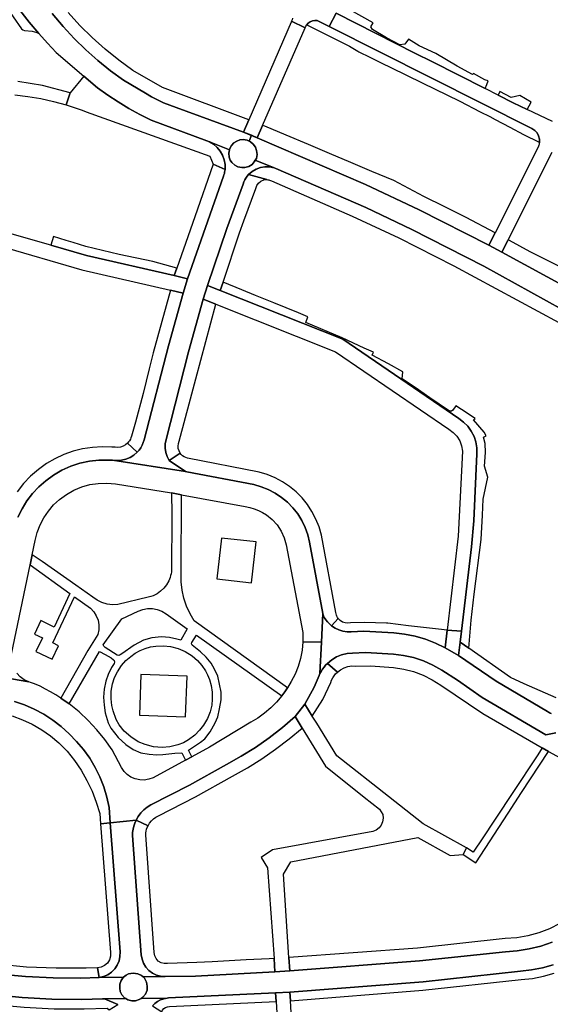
# Model space of a CAD drawing. Header units: metres. Extents: x 127325 to 135234, y 401140 to 409815.
# Tile 82 of 125: x 130586 to 130711, y 407228 to 407460. Entities that reach past the tile are written whole.
import ezdxf

# ---------------------------------------------------------------- set-up
doc = ezdxf.new("R2010")
doc.units = ezdxf.units.M
doc.layers.add('wegvakonderdelen', color=7, linetype='Continuous')

msp = doc.modelspace()

# ---------------------------------------------------------------- linework, layer by layer
at = {"layer": 'wegvakonderdelen'}
for points in [[(130580.29, 407471.39), (130579.02, 407473.47), (130578.58, 407470.36), (130578.62, 407470.01), (130579.98, 407467.84), (130582.64, 407463.91), (130586.56, 407458.24), (130586.93, 407458.01), (130587.28, 407457.88), (130589.09, 407457.69), (130590.18, 407457.43), (130590.64, 407457.16), (130588.38, 407459.86), (130586.21, 407462.64), (130584.14, 407465.49), (130582.16, 407468.41), (130580.29, 407471.39)], [(130653.55, 407458.53), (130650.28, 407460.03), (130650.2, 407459.81), (130640.23, 407436.78), (130638.98, 407433.89), (130642.22, 407432.56), (130643.49, 407435.48), (130653.55, 407458.53)], [(130659.19, 407458.81), (130656.34, 407460.24), (130655.78, 407460.25), (130655.23, 407460.15), (130654.72, 407459.93), (130654.27, 407459.6), (130653.9, 407459.19), (130663.98, 407454.19), (130665.99, 407452.96), (130666.22, 407452.84), (130668.76, 407451.59), (130671.61, 407450.18), (130673.71, 407449.15), (130681.15, 407445.48), (130690.05, 407441.15), (130694.84, 407438.7), (130697.12, 407437.54), (130698.33, 407436.85), (130701.81, 407435.08), (130705.08, 407433.28), (130708.74, 407431.47), (130708.81, 407431.42), (130708.81, 407432.22), (130708.62, 407432.99), (130708.24, 407433.69), (130707.71, 407434.28), (130707.04, 407434.72), (130659.19, 407458.81)], [(130617.16, 407436.71), (130614.51, 407438.04), (130611.92, 407439.48), (130609.39, 407441.01), (130606.92, 407442.64), (130604.52, 407444.37), (130601.29, 407447.11), (130598.09, 407443.18), (130597.14, 407440.3), (130598.09, 407440.01), (130599.03, 407439.7), (130599.97, 407439.38), (130600.9, 407439.04), (130601.82, 407438.69), (130631.03, 407428.23), (130631.79, 407426.31), (130634.61, 407425.09), (130634.61, 407426.23), (130634.42, 407427.35), (130634.04, 407428.42), (130633.48, 407429.41), (130632.75, 407430.28), (130631.89, 407431.02), (130630.91, 407431.6), (130630.33, 407431.85), (130617.16, 407436.71)], [(130704.22, 407442.51), (130702.15, 407442.07), (130699.49, 407443.46), (130699.04, 407442.6), (130702.61, 407440.8), (130705.92, 407439.21), (130706.84, 407440.97), (130704.22, 407442.51)], [(130643.99, 407435.28), (130643.49, 407435.48), (130642.22, 407432.56), (130667.76, 407421.53), (130680.42, 407415.55), (130696.87, 407407.21), (130698.33, 407410.12), (130691.51, 407413.7), (130686.48, 407416.22), (130681.52, 407418.71), (130674.44, 407422.43), (130669.26, 407424.62), (130664.27, 407426.73), (130659.23, 407428.87), (130657.03, 407429.8), (130654.3, 407430.94), (130649.05, 407433.15), (130643.99, 407435.28)], [(130642.06, 407429.54), (130641.81, 407430.32), (130641.28, 407431.01), (130640.63, 407431.61), (130640.27, 407431.78), (130639.8, 407432.01), (130638.93, 407432.12), (130638.13, 407432.07), (130637.37, 407431.78), (130636.72, 407431.35), (130636.15, 407430.72), (130635.73, 407429.99), (130635.65, 407429.69), (130635.47, 407428.92), (130635.62, 407427.94), (130635.86, 407427.28), (130636.25, 407426.68), (130636.94, 407426.06), (130637.66, 407425.67), (130638.56, 407425.5), (130639.26, 407425.56), (130640.19, 407425.8), (130641.01, 407426.26), (130641.5, 407426.84), (130641.74, 407427.24), (130642, 407427.65), (130642.17, 407428.61), (130642.06, 407429.54)], [(130630.47, 407397.66), (130635.03, 407411.12), (130638.88, 407421.62), (130639.06, 407422.11), (130639.28, 407422.59), (130639.54, 407423.04), (130639.84, 407423.46), (130640.18, 407423.86), (130641, 407424.58), (130641.93, 407425.14), (130642.95, 407425.51), (130644.02, 407425.69), (130645.11, 407425.67), (130646.17, 407425.45), (130641.74, 407427.24), (130641.5, 407426.84), (130641.01, 407426.26), (130640.19, 407425.8), (130639.26, 407425.56), (130638.56, 407425.5), (130637.66, 407425.67), (130636.94, 407426.06), (130636.25, 407426.68), (130635.86, 407427.28), (130635.62, 407427.94), (130635.47, 407428.92), (130635.65, 407429.69), (130630.91, 407431.6), (130631.89, 407431.02), (130632.75, 407430.28), (130633.48, 407429.41), (130634.04, 407428.42), (130634.42, 407427.35), (130634.61, 407426.23), (130634.61, 407425.09), (130634.57, 407424.76), (130634.52, 407424.44), (130634.45, 407424.13), (130634.36, 407423.81), (130634.26, 407423.5), (130625.78, 407399.29), (130624.73, 407395.88), (130621.26, 407383.43), (130615.51, 407361.25), (130615.31, 407360.61), (130615.04, 407359.99), (130614.71, 407359.4), (130614.32, 407358.84), (130613.87, 407358.34), (130613.08, 407357.64), (130612.19, 407357.09), (130611.22, 407356.68), (130610.2, 407356.44), (130609.15, 407356.36), (130608.09, 407356.43), (130625.28, 407353.74), (130621.44, 407356.41), (130620.97, 407357.31), (130620.65, 407358.28), (130620.5, 407359.28), (130620.51, 407360.3), (130620.7, 407361.3), (130625.99, 407382.01), (130629.49, 407394.43), (130630.47, 407397.66)], [(130634.26, 407423.5), (130634.36, 407423.81), (130634.45, 407424.13), (130634.52, 407424.44), (130634.57, 407424.76), (130634.61, 407425.09), (130631.79, 407426.31), (130627.45, 407413.92), (130624.81, 407406.29), (130623.26, 407401.75), (130622.63, 407400.01), (130625.78, 407399.29), (130634.26, 407423.5)], [(130639.08, 407412.96), (130641.87, 407420.58), (130642.09, 407421.27), (130642.51, 407421.86), (130643.07, 407422.31), (130643.74, 407422.59), (130644.46, 407422.66), (130640.18, 407423.86), (130639.84, 407423.46), (130639.54, 407423.04), (130639.28, 407422.59), (130639.06, 407422.11), (130638.88, 407421.62), (130635.03, 407411.12), (130630.47, 407397.66), (130633.47, 407396.47), (130634.14, 407398.45), (130638.04, 407410.1), (130639.08, 407412.96)], [(130609.6, 407404.99), (130601.73, 407406.89), (130598.78, 407407.8), (130597.12, 407408.32), (130594.15, 407409.24), (130593.49, 407407.16), (130601.92, 407404.73), (130622.63, 407400.01), (130623.26, 407401.75), (130617.59, 407403.32), (130609.6, 407404.99)], [(130706.6, 407405.66), (130701.73, 407408.29), (130701.41, 407408.46), (130701.35, 407408.33), (130699.95, 407405.55), (130715.95, 407396.79), (130717.56, 407395.85), (130718.16, 407397.11), (130718.78, 407398.3), (130719.21, 407399.3), (130716.52, 407400.67), (130711.47, 407403.21), (130706.6, 407405.66)], [(130633.47, 407396.47), (130630.47, 407397.66), (130629.49, 407394.43), (130632.43, 407393.26), (130660.67, 407381.99), (130687.45, 407363.75), (130688.47, 407363.01), (130689.32, 407362.08), (130689.99, 407361.01), (130690.43, 407359.83), (130690.65, 407358.59), (130689.6, 407338.54), (130687.05, 407316.33), (130690.42, 407316.07), (130692.8, 407335.98), (130693.3, 407342.14), (130694.01, 407357.96), (130694.01, 407359.36), (130693.8, 407360.74), (130693.37, 407362.07), (130692.73, 407363.32), (130691.91, 407364.45), (130690.91, 407365.43), (130689.78, 407366.25), (130662.38, 407385.03), (130633.47, 407396.47)], [(130695.54, 407347.28), (130696.65, 407352.4), (130695.83, 407355.06), (130696.07, 407358.29), (130696.02, 407360.42), (130695.61, 407361.85), (130696.22, 407362.22), (130695.73, 407363.04), (130693.28, 407365.95), (130693.64, 407366.25), (130690.41, 407368.4), (130689.08, 407369.28), (130688.4, 407368.23), (130688.09, 407367.98), (130687.85, 407367.99), (130687.37, 407368.21), (130682.95, 407371.2), (130680.23, 407373.06), (130676.39, 407375.64), (130676.55, 407377.32), (130673.16, 407379.16), (130669.31, 407381.25), (130669.66, 407381.96), (130667.42, 407382.87), (130662.22, 407385.34), (130653.7, 407388.95), (130654.16, 407390.3), (130651.92, 407391.22), (130646.16, 407393.55), (130641.79, 407395.3), (130638.59, 407396.62), (130634.14, 407398.45), (130633.47, 407396.47), (130662.38, 407385.03), (130689.78, 407366.25), (130690.91, 407365.43), (130691.91, 407364.45), (130692.73, 407363.32), (130693.37, 407362.07), (130693.8, 407360.74), (130694.01, 407359.36), (130694.01, 407357.96), (130693.3, 407342.14), (130692.8, 407335.98), (130690.42, 407316.07), (130690.11, 407313.46), (130692.11, 407312.07), (130692.72, 407318.71), (130693.43, 407324.79), (130695.06, 407337.69), (130695.35, 407343.5), (130695.54, 407347.28)], [(130624.73, 407395.88), (130621.72, 407396.58), (130617.65, 407381.82), (130616.71, 407377.99), (130615.29, 407372.16), (130613.45, 407365.42), (130612.52, 407362.1), (130612.42, 407361.73), (130612.27, 407361.38), (130612.09, 407361.05), (130611.87, 407360.74), (130611.61, 407360.46), (130613.87, 407358.34), (130614.32, 407358.84), (130614.71, 407359.4), (130615.04, 407359.99), (130615.31, 407360.61), (130615.51, 407361.25), (130621.26, 407383.43), (130624.73, 407395.88)], [(130632.43, 407393.26), (130629.49, 407394.43), (130625.99, 407382.01), (130620.7, 407361.3), (130620.51, 407360.3), (130620.5, 407359.28), (130620.65, 407358.28), (130620.97, 407357.31), (130621.44, 407356.41), (130624.02, 407358.13), (130623.75, 407358.65), (130623.59, 407359.2), (130623.55, 407359.78), (130623.63, 407360.35), (130623.82, 407360.9), (130626.48, 407370.9), (130627.74, 407375.62), (130632.43, 407393.26)], [(130642.66, 407353.62), (130625.75, 407356.95), (130625.34, 407357.07), (130624.95, 407357.26), (130624.6, 407357.5), (130624.28, 407357.8), (130624.02, 407358.13), (130621.44, 407356.41), (130625.28, 407353.74), (130625.56, 407353.68), (130641.37, 407350.68), (130643.13, 407350.19), (130644.83, 407349.53), (130646.45, 407348.68), (130647.96, 407347.67), (130649.36, 407346.5), (130650.63, 407345.19), (130651.76, 407343.76), (130652.72, 407342.21), (130653.52, 407340.57), (130654.14, 407338.85), (130654.57, 407337.08), (130657.68, 407320.27), (130657.74, 407319.92), (130658.04, 407319.33), (130658.39, 407318.78), (130658.8, 407318.27), (130659.25, 407317.79), (130659.75, 407317.37), (130661.32, 407319.06), (130661.14, 407319.32), (130660.99, 407319.6), (130660.88, 407319.9), (130660.8, 407320.2), (130660.76, 407320.52), (130657.36, 407338.77), (130656.8, 407340.69), (130656.06, 407342.54), (130655.13, 407344.31), (130654.04, 407345.98), (130652.78, 407347.53), (130651.38, 407348.95), (130649.84, 407350.22), (130648.18, 407351.33), (130646.42, 407352.28), (130644.58, 407353.04), (130642.66, 407353.62)], [(130624.28, 407329.73), (130624.33, 407348.3), (130621.97, 407348.74), (130622.04, 407343.6), (130621.94, 407330.06), (130621.87, 407329.63), (130621.77, 407329.2), (130621.65, 407328.78), (130621.5, 407328.37), (130621.33, 407327.97), (130620.82, 407327.06), (130620.17, 407326.23), (130619.42, 407325.51), (130618.56, 407324.91), (130617.62, 407324.44), (130617.07, 407324.24), (130616.5, 407324.09), (130609.32, 407322.38), (130608.05, 407322.34), (130606.79, 407322.5), (130605.57, 407322.86), (130604.43, 407323.41), (130603.38, 407324.13), (130599.4, 407326.92), (130591.45, 407332.5), (130589.13, 407334.12), (130588.63, 407331.72), (130598.02, 407324.96), (130594.32, 407317.02), (130591.12, 407318.58), (130589.66, 407315.39), (130591.54, 407314.53), (130589.98, 407311.28), (130593.81, 407309.46), (130595.34, 407312.64), (130594.01, 407313.37), (130599.1, 407324.19), (130602.84, 407321.49), (130603.63, 407320.67), (130604.24, 407319.72), (130604.65, 407318.66), (130604.85, 407317.55), (130604.82, 407316.42), (130604.57, 407315.31), (130602.24, 407311.5), (130595.85, 407300.3), (130597.83, 407298.91), (130604.97, 407311.3), (130606.29, 407310.62), (130607.76, 407309.79), (130608.31, 407309.31), (130608.44, 407309.13), (130608.51, 407308.75), (130608.43, 407308.46), (130607.82, 407307.48), (130607.03, 407305.84), (130606.5, 407304.29), (130606.07, 407302.37), (130605.97, 407300.5), (130606.05, 407298.62), (130606.34, 407296.82), (130607, 407294.45), (130607.64, 407293.19), (130609.4, 407291.02), (130611.24, 407289.35), (130612.93, 407288.14), (130614.77, 407287.37), (130616.71, 407287.05), (130618.53, 407286.92), (130619.96, 407287), (130622.77, 407287.31), (130624.45, 407287.4), (130625.32, 407285.66), (130626.76, 407286.44), (130625.96, 407288.01), (130628.84, 407289.86), (130629.81, 407290.68), (130631.08, 407292.3), (130632.3, 407294.45), (130632.88, 407295.87), (130633.31, 407297.72), (130633.67, 407299.85), (130633.69, 407301.71), (130632.94, 407305.46), (130632.15, 407307.12), (130631.33, 407308.52), (130630.19, 407309.94), (130628.86, 407311.25), (130626.86, 407312.78), (130626.73, 407313.09), (130626.81, 407313.43), (130627.84, 407315.15), (130648.01, 407300.82), (130648.7, 407301.76), (130649.35, 407302.72), (130627.36, 407318.52), (130626.36, 407320.22), (130625.54, 407322.01), (130624.92, 407323.88), (130624.5, 407325.8), (130624.29, 407327.76), (130624.28, 407329.73)], [(130632.67, 407328.46), (130640.86, 407327.53), (130641.95, 407337.15), (130633.75, 407338.08), (130632.67, 407328.46)], [(130625.69, 407316.67), (130624.17, 407313.96), (130623.24, 407314.22), (130621.52, 407314.6), (130619.61, 407314.74), (130617.31, 407314.51), (130615.37, 407313.96), (130613.17, 407312.77), (130610.22, 407310.76), (130609.88, 407310.48), (130609.54, 407310.36), (130609.19, 407310.39), (130606.35, 407312.23), (130606.01, 407312.58), (130605.87, 407312.86), (130610.22, 407319.03), (130614.13, 407320.83), (130615.21, 407321.22), (130616.34, 407321.42), (130617.49, 407321.41), (130618.62, 407321.21), (130619.7, 407320.81), (130620.69, 407320.22), (130625.69, 407316.67)], [(130677.87, 407317.33), (130673.05, 407317.96), (130672.75, 407317.97), (130667.53, 407318.15), (130664.21, 407318.09), (130663.57, 407317.99), (130662.93, 407318.05), (130662.32, 407318.25), (130661.77, 407318.59), (130661.32, 407319.06), (130659.75, 407317.37), (130660.58, 407316.81), (130661.48, 407316.39), (130662.43, 407316.1), (130663.42, 407315.96), (130664.41, 407315.96), (130667.4, 407316.06), (130674.41, 407315.68), (130676.95, 407315.42), (130679.45, 407314.93), (130681.91, 407314.22), (130684.28, 407313.29), (130686.57, 407312.16), (130687.05, 407316.33), (130684.97, 407316.54), (130677.87, 407317.33)], [(130690.42, 407316.07), (130687.05, 407316.33), (130686.57, 407312.16), (130689.74, 407310.36), (130690.11, 407313.46), (130690.42, 407316.07)], [(130630.47, 407305.77), (130630.93, 407304.7), (130631.36, 407303.27), (130631.61, 407301.69), (130631.61, 407300.03), (130631.48, 407298.63), (130631.13, 407297.05), (130630.49, 407295.47), (130629.55, 407293.87), (130628.59, 407292.69), (130627.49, 407291.51), (130625.98, 407290.44), (130624.81, 407289.75), (130623.44, 407289.23), (130621.56, 407288.76), (130619.79, 407288.61), (130617.73, 407288.8), (130615.73, 407289.31), (130614.12, 407289.97), (130612.35, 407291.16), (130610.82, 407292.47), (130609.64, 407293.99), (130608.9, 407295.24), (130608.21, 407297.29), (130607.92, 407298.58), (130607.71, 407300.15), (130607.77, 407301.89), (130608.08, 407303.64), (130608.56, 407305.15), (130609.21, 407306.52), (130610.21, 407308.02), (130611.17, 407309.15), (130612.39, 407310.15), (130613.44, 407310.91), (130614.57, 407311.54), (130615.77, 407312.03), (130617.02, 407312.38), (130618.3, 407312.57), (130620.09, 407312.6), (130621.72, 407312.46), (130623.54, 407311.98), (130625.19, 407311.33), (130626.87, 407310.24), (130628.13, 407309.16), (130629.13, 407307.99), (130629.99, 407306.74), (130630.47, 407305.77)], [(130661.14, 407306.41), (130658.77, 407308.49), (130658.35, 407308.06), (130657.97, 407307.6), (130657.61, 407307.11), (130657.29, 407306.59), (130657.01, 407306.06), (130656.81, 407305.63), (130655.64, 407302.85), (130653.44, 407298.86), (130655.2, 407296.02), (130657.71, 407299.98), (130659.55, 407303.96), (130659.76, 407304.51), (130660.03, 407305.04), (130660.35, 407305.53), (130660.72, 407305.99), (130661.14, 407306.41)], [(130614.41, 407296.28), (130625.27, 407295.86), (130625.64, 407305.46), (130614.78, 407305.88), (130614.41, 407296.28)], [(130687.72, 407263.14), (130690.84, 407263.38), (130691.6, 407264.94), (130681.38, 407270.63), (130673.2, 407277.06), (130660.97, 407286.67), (130656.24, 407294.35), (130655.2, 407296.02), (130653.44, 407298.86), (130651.2, 407295.94), (130652.84, 407293.19), (130658.36, 407284.22), (130667.48, 407276.94), (130671.09, 407274.08), (130671.82, 407272.81), (130671.92, 407271.96), (130671.8, 407271.12), (130671.48, 407270.33), (130670.97, 407269.65), (130670.3, 407269.12), (130669.52, 407268.77), (130645.82, 407264.49), (130643.14, 407262.67), (130644.65, 407260.2), (130646.17, 407238.85), (130646.4, 407235.68), (130649.91, 407235.91), (130649.7, 407239.04), (130648.38, 407258.7), (130650.17, 407261.67), (130680.15, 407267.4), (130687.72, 407263.14)], [(130652.84, 407293.19), (130651.2, 407295.94), (130648.18, 407293.36), (130645.05, 407290.94), (130641.8, 407288.67), (130638.44, 407286.57), (130634.98, 407284.64), (130626.21, 407279.76), (130617.1, 407275.12), (130616.23, 407274.57), (130615.44, 407273.92), (130614.73, 407273.18), (130614.12, 407272.36), (130613.62, 407271.47), (130616.44, 407270.14), (130616.8, 407270.74), (130617.23, 407271.29), (130617.74, 407271.77), (130618.3, 407272.18), (130618.92, 407272.51), (130627.64, 407276.99), (130636.41, 407281.83), (130639.88, 407283.83), (130643.26, 407285.97), (130646.55, 407288.24), (130649.75, 407290.65), (130652.84, 407293.19)], [(130704.61, 407278), (130710.92, 407287.67), (130709.45, 407288.53), (130708.45, 407286.93), (130702.37, 407277.76), (130694.98, 407266.63), (130693.65, 407264.62), (130693.18, 407263.95), (130691.6, 407264.94), (130690.84, 407263.38), (130693.77, 407261.39), (130701.43, 407273.12), (130704.61, 407278)], [(130612.78, 407267.83), (130612.81, 407268.58), (130612.92, 407269.33), (130613.08, 407270.06), (130613.32, 407270.78), (130613.62, 407271.47), (130607.54, 407270.83), (130609.85, 407240.41), (130609.82, 407239.33), (130609.59, 407238.28), (130609.17, 407237.28), (130608.57, 407236.39), (130607.81, 407235.62), (130606.93, 407235.01), (130605.94, 407234.57), (130604.89, 407234.32), (130610.69, 407234.41), (130611.28, 407234.91), (130611.81, 407235.2), (130612.93, 407235.38), (130614.02, 407235.19), (130614.93, 407234.8), (130615.28, 407234.48), (130620.47, 407234.56), (130619.42, 407234.64), (130618.41, 407234.93), (130617.48, 407235.39), (130616.64, 407236.02), (130615.94, 407236.8), (130615.4, 407237.7), (130615.03, 407238.68), (130614.86, 407239.71), (130612.78, 407267.83)], [(130646.17, 407238.85), (130645.04, 407238.79), (130639.58, 407238.49), (130631.54, 407238.07), (130627.97, 407237.88), (130621.03, 407237.67), (130620.26, 407237.63), (130619.51, 407237.82), (130618.85, 407238.22), (130618.33, 407238.8), (130618.01, 407239.49), (130617.9, 407240.26), (130615.89, 407268.03), (130615.93, 407268.47), (130616, 407268.9), (130616.11, 407269.33), (130616.26, 407269.74), (130616.44, 407270.14), (130613.62, 407271.47), (130613.32, 407270.78), (130613.08, 407270.06), (130612.92, 407269.33), (130612.81, 407268.58), (130612.78, 407267.83), (130614.86, 407239.71), (130615.03, 407238.68), (130615.4, 407237.7), (130615.94, 407236.8), (130616.64, 407236.02), (130617.48, 407235.39), (130618.41, 407234.93), (130619.42, 407234.64), (130620.47, 407234.56), (130620.52, 407234.56), (130627.68, 407234.7), (130646.4, 407235.68), (130646.17, 407238.85)], [(130609.85, 407240.41), (130607.54, 407270.83), (130605.22, 407270.59), (130607.58, 407240.25), (130607.57, 407239.36), (130607.32, 407238.5), (130606.84, 407237.75), (130606.18, 407237.15), (130605.38, 407236.76), (130604.5, 407236.6), (130604.89, 407234.32), (130605.94, 407234.57), (130606.93, 407235.01), (130607.81, 407235.62), (130608.57, 407236.39), (130609.17, 407237.28), (130609.59, 407238.28), (130609.82, 407239.33), (130609.85, 407240.41)], [(130604.5, 407236.6), (130601.81, 407236.52), (130594.77, 407236.55), (130587.74, 407236.8), (130581.48, 407237.4), (130581.51, 407235.1), (130587.51, 407234.58), (130594.05, 407234.25), (130600.6, 407234.21), (130604.89, 407234.32), (130604.5, 407236.6)], [(130616.11, 407233.24), (130615.63, 407234.16), (130615.28, 407234.48), (130614.93, 407234.8), (130614.02, 407235.19), (130612.93, 407235.38), (130611.81, 407235.2), (130611.28, 407234.91), (130610.69, 407234.41), (130610.59, 407234.32), (130610.09, 407233.66), (130609.8, 407232.74), (130609.76, 407231.85), (130609.86, 407231.03), (130610.26, 407230.22), (130610.92, 407229.55), (130611.18, 407229.38), (130611.66, 407229.07), (130612.6, 407228.85), (130613.48, 407228.83), (130614.35, 407229.16), (130614.79, 407229.42), (130615.2, 407229.67), (130615.84, 407230.38), (130616.22, 407231.32), (130616.27, 407232.3), (130616.11, 407233.24)], [(130606.15, 407229.32), (130605.71, 407229.33), (130600.78, 407229.19), (130593.75, 407229.27), (130586.74, 407229.64), (130581.2, 407230.15), (130581.13, 407227.87), (130587.22, 407227.31), (130594.28, 407226.96), (130595.68, 407226.96), (130601.36, 407226.98), (130606.76, 407227.12), (130607.23, 407226.72), (130609.35, 407227.98), (130606.15, 407229.32)], [(130646.56, 407230.72), (130621.25, 407229.53), (130620.95, 407229.5), (130620.16, 407229.33), (130619.41, 407229.05), (130618.71, 407228.66), (130618.06, 407228.19), (130617.49, 407227.62), (130619.66, 407226.26), (130619.89, 407226.67), (130620.2, 407227.01), (130620.58, 407227.28), (130621.01, 407227.45), (130621.47, 407227.52), (130646.68, 407228.68), (130646.56, 407230.72)]]:
    msp.add_lwpolyline(points, close=True, dxfattribs=at)
for points in [[(130586.21, 407462.64), (130588.38, 407459.86), (130590.64, 407457.16), (130592.68, 407454.87), (130594.79, 407452.64), (130601.29, 407447.11), (130604.52, 407444.37), (130606.92, 407442.64), (130609.39, 407441.01), (130611.92, 407439.48), (130614.51, 407438.04), (130617.16, 407436.71), (130630.33, 407431.85), (130630.91, 407431.6), (130635.65, 407429.69), (130635.73, 407429.99), (130636.15, 407430.72), (130636.72, 407431.35), (130637.37, 407431.78), (130638.13, 407432.07), (130638.93, 407432.12), (130639.8, 407432.01), (130640.27, 407431.78), (130640.82, 407433.13), (130638.98, 407433.89), (130623.11, 407439.72), (130621.59, 407440.23), (130620.11, 407440.82), (130618.65, 407441.49), (130617.23, 407442.23), (130615.85, 407443.04), (130610.66, 407446.13), (130607.58, 407448.38), (130604.61, 407450.78), (130601.76, 407453.32), (130599.03, 407455.99), (130596.44, 407458.8), (130596.44, 407458.8), (130593.84, 407461.87)], [(130593.84, 407461.87), (130596.44, 407458.8), (130599.03, 407455.99), (130601.76, 407453.32), (130604.61, 407450.78), (130607.58, 407448.38), (130610.66, 407446.13), (130615.85, 407443.04), (130617.23, 407442.23), (130618.65, 407441.49), (130620.11, 407440.82), (130621.59, 407440.23), (130623.11, 407439.72), (130638.98, 407433.89), (130640.23, 407436.78), (130619.84, 407444.39), (130612.88, 407448.46), (130612.88, 407448.46), (130609.54, 407450.87), (130606.34, 407453.44), (130603.28, 407456.18), (130600.37, 407459.08), (130597.61, 407462.13)], [(130650.51, 407460.81), (130650.43, 407460.41), (130650.28, 407460.03), (130653.55, 407458.53), (130653.7, 407458.87), (130653.9, 407459.19), (130654.27, 407459.6), (130654.72, 407459.93), (130655.23, 407460.15), (130655.78, 407460.25), (130656.34, 407460.24), (130659.19, 407458.81), (130660.83, 407461.92)], [(130711.88, 407436.36), (130705.92, 407439.21), (130702.61, 407440.8), (130699.04, 407442.6), (130695.97, 407444.16), (130683.41, 407450.51), (130679.57, 407452.45), (130660.83, 407461.92), (130659.19, 407458.81), (130707.04, 407434.72), (130707.71, 407434.28), (130708.24, 407433.69), (130708.62, 407432.99), (130708.81, 407432.22), (130708.81, 407431.42), (130708.78, 407431.2), (130708.73, 407430.98), (130708.66, 407430.77), (130708.58, 407430.56), (130708.49, 407430.36), (130698.33, 407410.12), (130696.87, 407407.21), (130699.95, 407405.55), (130701.35, 407408.33), (130701.41, 407408.46), (130711.82, 407429.13)], [(130660.83, 407461.92), (130679.57, 407452.45), (130683.41, 407450.51), (130695.97, 407444.16), (130696.36, 407445.15), (130696.68, 407445.95), (130695.9, 407446.26), (130693.23, 407447.73), (130693.03, 407447.46), (130689.38, 407449.45), (130689.38, 407449.45), (130684.32, 407452.43), (130680.44, 407454.27), (130677.88, 407455.81), (130677.08, 407454.66), (130675.86, 407454.51), (130672.72, 407456.11), (130669.41, 407458.07), (130669.01, 407458.75), (130669.55, 407459.71), (130664.26, 407462.67)], [(130585.03, 407442.67), (130588.1, 407442.3), (130591.14, 407441.78), (130594.16, 407441.11), (130597.14, 407440.3), (130598.09, 407443.18), (130591.56, 407444.9), (130585.74, 407445.81)], [(130715.95, 407396.79), (130699.95, 407405.55), (130696.87, 407407.21), (130696.87, 407407.21), (130680.42, 407415.55), (130667.76, 407421.53), (130642.22, 407432.56), (130640.82, 407433.13), (130640.27, 407431.78), (130640.63, 407431.61), (130641.28, 407431.01), (130641.81, 407430.32), (130642.06, 407429.54), (130642.17, 407428.61), (130642, 407427.65), (130641.74, 407427.24), (130646.17, 407425.45), (130646.62, 407425.29), (130667.81, 407416.12), (130678.67, 407410.86), (130695.7, 407402.23), (130714.16, 407392)], [(130714.16, 407392), (130695.7, 407402.23), (130678.67, 407410.86), (130667.81, 407416.12), (130646.62, 407425.29), (130646.62, 407425.29), (130646.17, 407425.45), (130645.11, 407425.67), (130644.02, 407425.69), (130642.95, 407425.51), (130641.93, 407425.14), (130641, 407424.58), (130640.18, 407423.86), (130644.46, 407422.66), (130644.68, 407422.63), (130644.91, 407422.59), (130645.12, 407422.53), (130645.34, 407422.45), (130645.54, 407422.35), (130664.62, 407414.06), (130675.59, 407408.9), (130688.62, 407402.32), (130713.35, 407388.95)], [(130581.33, 407407.04), (130600.83, 407401.41), (130621.72, 407396.58), (130624.73, 407395.88), (130625.78, 407399.29), (130622.63, 407400.01), (130601.92, 407404.73), (130593.49, 407407.16), (130593.49, 407407.16), (130591.51, 407407.74), (130575.03, 407412.5)], [(130585.75, 407343.01), (130586.7, 407344.98), (130587.85, 407346.84), (130589.18, 407348.57), (130590.67, 407350.17), (130592.32, 407351.6), (130594.16, 407352.95), (130596.13, 407354.09), (130598.2, 407355.03), (130600.37, 407355.74), (130602.59, 407356.22), (130604.85, 407356.48), (130607.13, 407356.49), (130607.13, 407356.49), (130608.09, 407356.43), (130609.15, 407356.36), (130610.2, 407356.44), (130611.22, 407356.68), (130612.19, 407357.09), (130613.08, 407357.64), (130613.87, 407358.34), (130611.61, 407360.46), (130611.12, 407360.05), (130610.55, 407359.75), (130609.93, 407359.55), (130609.29, 407359.48), (130608.65, 407359.54), (130607.93, 407359.52), (130605.61, 407359.61), (130603.3, 407359.48), (130601.01, 407359.13), (130598.76, 407358.56), (130596.58, 407357.78), (130594.48, 407356.8), (130592.48, 407355.63), (130590.6, 407354.27), (130588.74, 407352.69), (130587.04, 407350.93), (130585.53, 407349)], [(130584.25, 407310.63), (130588.63, 407331.72), (130589.13, 407334.12), (130589.84, 407337.53), (130590.31, 407339.37), (130590.99, 407341.15), (130591.86, 407342.84), (130592.92, 407344.43), (130594.16, 407345.87), (130595.55, 407347.17), (130597.17, 407348.37), (130598.92, 407349.36), (130600.78, 407350.13), (130602.72, 407350.67), (130604.71, 407350.98), (130606.72, 407351.05), (130608.73, 407350.87), (130621.97, 407348.74), (130624.33, 407348.3), (130639.39, 407345.48), (130640.45, 407345.28), (130641.49, 407344.98), (130642.5, 407344.59), (130643.47, 407344.1), (130644.39, 407343.53), (130645.73, 407342.43), (130646.89, 407341.15), (130647.85, 407339.71), (130648.58, 407338.14), (130649.07, 407336.47), (130652.95, 407315.76), (130652.98, 407315.32), (130653, 407314.87), (130653.01, 407314.43), (130653.01, 407313.99), (130653, 407313.55), (130657.36, 407313.53), (130657.68, 407320.27), (130654.57, 407337.08), (130654.14, 407338.85), (130653.52, 407340.57), (130652.72, 407342.21), (130651.76, 407343.76), (130650.63, 407345.19), (130649.36, 407346.5), (130647.96, 407347.67), (130646.45, 407348.68), (130644.83, 407349.53), (130643.13, 407350.19), (130641.37, 407350.68), (130625.56, 407353.68), (130625.56, 407353.68), (130625.28, 407353.74), (130608.09, 407356.43), (130607.13, 407356.49), (130604.85, 407356.48), (130602.59, 407356.22), (130600.37, 407355.74), (130598.2, 407355.03), (130596.13, 407354.09), (130594.16, 407352.95), (130592.32, 407351.6), (130590.67, 407350.17), (130589.18, 407348.57), (130587.85, 407346.84), (130586.7, 407344.98), (130585.75, 407343.01)], [(130711.59, 407296.66), (130711.36, 407296.76), (130711.14, 407296.88), (130710.92, 407297), (130710.71, 407297.14), (130698.57, 407304.32), (130689.74, 407310.36), (130686.57, 407312.16), (130684.28, 407313.29), (130681.91, 407314.22), (130679.45, 407314.93), (130676.95, 407315.42), (130674.41, 407315.68), (130667.4, 407316.06), (130664.41, 407315.96), (130663.42, 407315.96), (130662.43, 407316.1), (130661.48, 407316.39), (130660.58, 407316.81), (130659.75, 407317.37), (130659.25, 407317.79), (130658.8, 407318.27), (130658.39, 407318.78), (130658.04, 407319.33), (130657.74, 407319.92), (130657.68, 407320.27), (130657.36, 407313.53), (130657.01, 407306.06), (130657.29, 407306.59), (130657.61, 407307.11), (130657.97, 407307.6), (130658.35, 407308.06), (130658.77, 407308.49), (130659.79, 407309.33), (130660.91, 407310.01), (130662.12, 407310.51), (130663.4, 407310.82), (130664.71, 407310.93), (130667.74, 407311.08), (130674.34, 407310.64), (130676.75, 407310.36), (130679.12, 407309.84), (130681.42, 407309.08), (130683.64, 407308.1), (130685.75, 407306.9), (130689.51, 407304.5), (130695.27, 407300.43), (130710.33, 407291.63), (130712.64, 407292.09)], [(130584.89, 407299.46), (130587.28, 407298.67), (130589.6, 407297.68), (130591.83, 407296.49), (130593.95, 407295.12), (130595.95, 407293.58), (130597.8, 407291.87), (130599.58, 407290.08), (130601.21, 407288.15), (130602.68, 407286.1), (130603.97, 407283.94), (130605.08, 407281.68), (130606.01, 407279.33), (130606.74, 407276.92), (130607.27, 407274.45), (130607.54, 407270.83), (130613.62, 407271.47), (130614.12, 407272.36), (130614.73, 407273.18), (130615.44, 407273.92), (130616.23, 407274.57), (130617.1, 407275.12), (130626.21, 407279.76), (130634.98, 407284.64), (130634.98, 407284.64), (130638.44, 407286.57), (130641.8, 407288.67), (130645.05, 407290.94), (130648.18, 407293.36), (130651.2, 407295.94), (130653.44, 407298.86), (130655.64, 407302.85), (130656.81, 407305.63), (130657.01, 407306.06), (130657.36, 407313.53), (130653, 407313.55), (130652.83, 407311.58), (130652.46, 407309.64), (130651.9, 407307.75), (130651.14, 407305.93), (130650.2, 407304.19), (130649.35, 407302.72), (130648.7, 407301.76), (130648.01, 407300.82), (130646.76, 407299.34), (130645.4, 407297.97), (130643.93, 407296.72), (130642.36, 407295.59), (130640.7, 407294.59), (130630.91, 407288.68), (130626.76, 407286.44), (130625.32, 407285.66), (130617.62, 407281.5), (130616.61, 407281.12), (130615.55, 407280.94), (130614.47, 407280.97), (130613.41, 407281.2), (130612.42, 407281.63), (130611.53, 407282.23), (130610.77, 407283), (130610.17, 407283.9), (130607.98, 407288.09), (130606.27, 407290.53), (130604.39, 407292.84), (130602.35, 407295.02), (130600.16, 407297.04), (130597.83, 407298.91), (130595.85, 407300.3), (130594.66, 407301.05), (130593.44, 407301.77), (130592.21, 407302.44), (130590.95, 407303.08), (130589.66, 407303.67), (130588.74, 407304), (130588.3, 407304.14), (130580.03, 407305.54)], [(130712.73, 407300.34), (130705.23, 407303.69), (130702, 407305.17), (130692.11, 407312.07), (130692.11, 407312.07), (130690.11, 407313.46), (130689.74, 407310.36), (130698.57, 407304.32), (130710.71, 407297.14), (130710.92, 407297), (130711.14, 407296.88), (130711.36, 407296.76), (130711.59, 407296.66)], [(130712.64, 407292.09), (130710.33, 407291.63), (130695.27, 407300.43), (130689.51, 407304.5), (130685.75, 407306.9), (130685.75, 407306.9), (130683.64, 407308.1), (130681.42, 407309.08), (130679.12, 407309.84), (130676.75, 407310.36), (130674.34, 407310.64), (130667.74, 407311.08), (130664.71, 407310.93), (130663.4, 407310.82), (130662.12, 407310.51), (130660.91, 407310.01), (130659.79, 407309.33), (130658.77, 407308.49), (130661.14, 407306.41), (130661.89, 407306.99), (130662.73, 407307.43), (130663.63, 407307.73), (130664.56, 407307.87), (130665.51, 407307.86), (130668.96, 407307.88), (130674.39, 407307.5), (130676.78, 407307.16), (130679.12, 407306.56), (130681.38, 407305.72), (130683.53, 407304.64), (130685.56, 407303.33), (130695.42, 407296.62), (130709.45, 407288.53), (130710.92, 407287.67), (130717.67, 407284.05)], [(130580.03, 407305.54), (130588.3, 407304.14), (130587.24, 407304.64), (130586.29, 407305.34), (130585.49, 407306.2)], [(130584.41, 407296.09), (130586.81, 407295.2), (130589.12, 407294.11), (130591.34, 407292.84), (130593.44, 407291.38), (130595.42, 407289.76), (130597.32, 407287.73), (130599.07, 407285.56), (130600.64, 407283.26), (130602.03, 407280.84), (130603.23, 407278.32), (130604.23, 407275.72), (130605.03, 407273.05), (130605.22, 407270.59), (130607.54, 407270.83), (130607.27, 407274.45), (130606.74, 407276.92), (130606.01, 407279.33), (130605.08, 407281.68), (130603.97, 407283.94), (130602.68, 407286.1), (130601.21, 407288.15), (130599.58, 407290.08), (130597.8, 407291.87), (130595.95, 407293.58), (130593.95, 407295.12), (130591.83, 407296.49), (130589.6, 407297.68), (130587.28, 407298.67), (130584.89, 407299.46)], [(130713.61, 407247.07), (130711.21, 407245.86), (130708.7, 407244.88), (130706.1, 407244.17), (130703.45, 407243.71), (130700.76, 407243.52), (130680.05, 407241.27), (130649.7, 407239.04), (130649.91, 407235.91), (130680.5, 407238.27), (130700.78, 407240.42), (130703.59, 407240.63), (130706.38, 407241.08), (130709.11, 407241.76), (130711.78, 407242.67)], [(130711.78, 407242.67), (130709.11, 407241.76), (130706.38, 407241.08), (130703.59, 407240.63), (130700.78, 407240.42), (130680.5, 407238.27), (130649.91, 407235.91), (130646.4, 407235.68), (130627.68, 407234.7), (130620.52, 407234.56), (130620.47, 407234.56), (130615.28, 407234.48), (130615.63, 407234.16), (130616.11, 407233.24), (130616.27, 407232.3), (130616.22, 407231.32), (130615.84, 407230.38), (130615.2, 407229.67), (130614.79, 407229.42), (130620.95, 407229.5), (130621.25, 407229.53), (130646.56, 407230.72), (130649.9, 407230.91), (130681.35, 407233.33), (130704.36, 407235.85), (130704.36, 407235.85), (130706.95, 407236.13), (130709.5, 407236.63), (130712.01, 407237.34)], [(130712.01, 407237.34), (130709.5, 407236.63), (130706.95, 407236.13), (130704.36, 407235.85), (130681.35, 407233.33), (130649.9, 407230.91), (130650.03, 407228.8), (130681.29, 407231.33), (130704.53, 407233.84), (130704.53, 407233.84), (130707.15, 407234.14), (130709.74, 407234.65), (130712.29, 407235.34)], [(130581.2, 407230.15), (130586.74, 407229.64), (130593.75, 407229.27), (130600.78, 407229.19), (130605.71, 407229.33), (130606.15, 407229.32), (130611.18, 407229.38), (130610.92, 407229.55), (130610.26, 407230.22), (130609.86, 407231.03), (130609.76, 407231.85), (130609.8, 407232.74), (130610.09, 407233.66), (130610.59, 407234.32), (130610.69, 407234.41), (130604.89, 407234.32), (130600.6, 407234.21), (130594.05, 407234.25), (130587.51, 407234.58), (130581.51, 407235.1)], [(130617.49, 407227.62), (130618.06, 407228.19), (130618.71, 407228.66), (130619.41, 407229.05), (130620.16, 407229.33), (130620.95, 407229.5), (130614.79, 407229.42), (130614.35, 407229.16), (130613.48, 407228.83), (130612.6, 407228.85), (130611.66, 407229.07), (130611.18, 407229.38), (130606.15, 407229.32), (130609.35, 407227.98)], [(130650.63, 407218.99), (130650.03, 407228.8), (130649.9, 407230.91), (130646.56, 407230.72), (130646.68, 407228.68), (130647.21, 407219.15)]]:
    msp.add_lwpolyline(points, dxfattribs=at)

doc.saveas('drawing.dxf')
